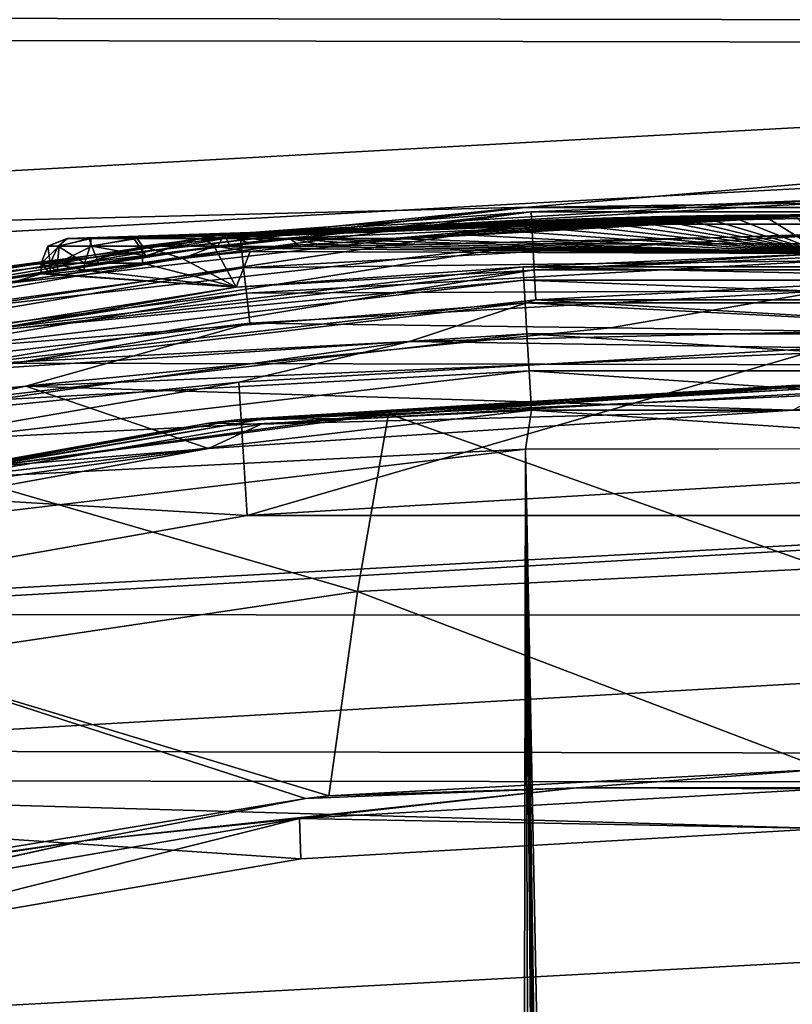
# Model space of a CAD drawing. Header units: metres. Extents: x -24 to 24, y -207 to 24.
# Tile 51 of 59: x -3.24 to -0.13, y 17.76 to 21.72. Entities that reach past the tile are written whole.
import ezdxf

# ---------------------------------------------------------------- set-up
doc = ezdxf.new("R2010")
doc.units = ezdxf.units.M
doc.layers.add('solid_12421093', color=7, linetype='CONTINUOUS')

msp = doc.modelspace()

# ---------------------------------------------------------------- linework, layer by layer
at = {"layer": 'solid_12421093'}
for points in [[(7.937033, 22.649223, -4), (-10.363387, 21.646151, -4), (-7.875484, 22.670778, -4)], [(10.431182, 21.613234, -4), (-10.363387, 21.646151, -4), (7.937033, 22.649223, -4)], [(7.600173, 21.707747), (5.136413, 22.41819), (-7.535153, 21.730333)], [(7.600173, 21.707747), (-7.535153, 21.730333), (-9.924635, 20.747179)], [(7.600173, 21.707747), (-9.924635, 20.747179), (-1.191593, 20.965652)], [(7.600173, 21.707747), (-1.191593, 20.965652), (1.255261, 20.962036)], [(10.431182, 21.613234, -4), (-12.713661, 20.355228, -4), (-10.363387, 21.646151, -4)], [(12.784204, 20.311071, -4), (-12.713661, 20.355228, -4), (10.431182, 21.613234, -4)], [(-1.179417, 20.946463, 300.374603), (-2.41276, 20.856504, 300.504364), (0, 20.995598, 300.504364)], [(0, 20.934549, 307.5), (0, 20.995598, 300.504364), (-2.41276, 20.856504, 300.504364)], [(0, 20.983099, 297.128906), (-2.349362, 20.85116, 297.128906), (0, 20.933208, 297.249664)], [(-1.221041, 20.964472, 297), (-2.349362, 20.85116, 297.128906), (0, 20.983099, 297.128906)], [(1.221041, 20.964472, 297), (-1.221041, 20.964472, 297), (0, 20.983099, 297.128906)], [(1.179411, 20.946463, 300.374603), (-1.179417, 20.946463, 300.374603), (0, 20.995598, 300.504364)], [(-9.924635, 20.747179), (-3.609727, 20.686691), (-1.191593, 20.965652)], [(-1.221041, 20.964472, 297), (-3.646612, 20.680964, 297), (-2.349362, 20.85116, 297.128906)], [(-3.609727, 20.686691), (-3.646612, 20.680964, 297), (-1.221041, 20.964472, 297)], [(-1.191593, 20.965652), (-3.609727, 20.686691), (-1.221041, 20.964472, 297)], [(-1.179417, 20.946463, 300.374603), (-3.523335, 20.681669, 300.374603), (-2.41276, 20.856504, 300.504364)], [(-3.515044, 20.633001, 300.252869), (-3.523335, 20.681669, 300.374603), (-1.179417, 20.946463, 300.374603)], [(-1.176641, 20.897173, 300.252869), (-3.515044, 20.633001, 300.252869), (-1.179417, 20.946463, 300.374603)], [(-3.045851, 20.840424, 307.249268), (0, 20.934549, 307.5), (-0.137047, 20.934362, 307.469818)], [(-3.045851, 20.840424, 307.249268), (-3.043118, 20.840424, 307.781982), (0, 20.934549, 307.5)], [(-2.956037, 20.840424, 306.724152), (-3.045851, 20.840424, 307.249268), (-0.137047, 20.934362, 307.469818)], [(-3.043118, 20.840424, 307.781982), (-2.947921, 20.840424, 308.306122), (0, 20.934549, 307.5)], [(-2.956037, 20.840424, 306.724152), (-0.137047, 20.934362, 307.469818), (-0.274505, 20.933672, 307.394196)], [(-2.776406, 20.840424, 306.222656), (-2.956037, 20.840424, 306.724152), (-0.274505, 20.933672, 307.394196)], [(-2.947921, 20.840424, 308.306122), (-2.763287, 20.840424, 308.805481), (0, 20.934549, 307.5)], [(-2.776406, 20.840424, 306.222656), (-0.274505, 20.933672, 307.394196), (-0.404064, 20.932459, 307.292542)], [(-2.776406, 20.840424, 306.222656), (-0.404064, 20.932459, 307.292542), (-0.514063, 20.930929, 307.191437)], [(-2.776406, 20.840424, 306.222656), (-0.514063, 20.930929, 307.191437), (-0.58018, 20.929758, 307.127686)], [(-2.776406, 20.840424, 306.222656), (-0.58018, 20.929758, 307.127686), (-0.651611, 20.928286, 307.05545)], [(-2.763287, 20.840424, 308.805481), (-2.494428, 20.840424, 309.265747), (0, 20.934549, 307.5)], [(-2.494428, 20.840424, 309.265747), (-2.148573, 20.840424, 309.673401), (0, 20.934549, 307.5)], [(-0.137047, 20.934362, 307.469818), (0, 20.934549, 307.5), (-2.41276, 20.856504, 300.504364)], [(-0.274505, 20.933672, 307.394196), (-0.137047, 20.934362, 307.469818), (-2.41276, 20.856504, 300.504364)], [(-0.404064, 20.932459, 307.292542), (-0.274505, 20.933672, 307.394196), (-2.41276, 20.856504, 300.504364)], [(-0.514063, 20.930929, 307.191437), (-0.404064, 20.932459, 307.292542), (-2.41276, 20.856504, 300.504364)], [(-0.58018, 20.929758, 307.127686), (-0.514063, 20.930929, 307.191437), (-2.41276, 20.856504, 300.504364)], [(-0.651611, 20.928286, 307.05545), (-0.58018, 20.929758, 307.127686), (-2.41276, 20.856504, 300.504364)], [(-2.349362, 20.85116, 297.128906), (-2.343776, 20.801586, 297.249664), (0, 20.933208, 297.249664)], [(0, 20.933208, 297.249664), (-2.343776, 20.801586, 297.249664), (0, 20.853739, 297.353363)], [(-2.148573, 20.840424, 309.673401), (-1.735942, 20.840424, 310.015259), (0, 20.934549, 307.5)], [(-1.523892, 20.859127, 309.772278), (0, 20.934549, 307.5), (-1.735942, 20.840424, 310.015259)], [(-1.334229, 20.874002, 309.556671), (0, 20.934549, 307.5), (-1.523892, 20.859127, 309.772278)], [(-1.165703, 20.88575, 309.367004), (0, 20.934549, 307.5), (-1.334229, 20.874002, 309.556671)], [(-1.191593, 20.965652), (-1.221041, 20.964472, 297), (1.221041, 20.964472, 297)], [(1.255261, 20.962036), (-1.191593, 20.965652), (1.221041, 20.964472, 297)], [(-1.176641, 20.897173, 300.252869), (-1.179417, 20.946463, 300.374603), (1.179411, 20.946463, 300.374603)], [(1.176636, 20.897173, 300.252869), (-1.176641, 20.897173, 300.252869), (1.179411, 20.946463, 300.374603)], [(-1.01558, 20.895044, 309.200195), (0, 20.934549, 307.5), (-1.165703, 20.88575, 309.367004)], [(-0.88145, 20.902412, 309.05368), (0, 20.934549, 307.5), (-1.01558, 20.895044, 309.200195)], [(-0.761864, 20.90823, 308.925842), (0, 20.934549, 307.5), (-0.88145, 20.902412, 309.05368)], [(-0.655313, 20.912807, 308.815155), (0, 20.934549, 307.5), (-0.761864, 20.90823, 308.925842)], [(-0.562634, 20.916319, 308.721924), (0, 20.934549, 307.5), (-0.655313, 20.912807, 308.815155)], [(-0.468461, 20.919418, 308.632721), (0, 20.934549, 307.5), (-0.562634, 20.916319, 308.721924)], [(-0.360726, 20.922379, 308.538239), (0, 20.934549, 307.5), (-0.468461, 20.919418, 308.632721)], [(-0.234497, 20.924969, 308.447266), (0, 20.934549, 307.5), (-0.360726, 20.922379, 308.538239)], [(-0.111269, 20.926519, 308.3862), (0, 20.934549, 307.5), (-0.234497, 20.924969, 308.447266)], [(-3.501714, 20.554752, 300.148193), (-3.515044, 20.633001, 300.252869), (-1.176641, 20.897173, 300.252869)], [(-1.172179, 20.817921, 300.148193), (-3.501714, 20.554752, 300.148193), (-1.176641, 20.897173, 300.252869)], [(-2.512415, 20.840424, 305.759918), (-2.776406, 20.840424, 306.222656), (-0.651611, 20.928286, 307.05545)], [(-2.512415, 20.840424, 305.759918), (-0.651611, 20.928286, 307.05545), (-0.742571, 20.926077, 306.961426)], [(-2.512415, 20.840424, 305.759918), (-0.742571, 20.926077, 306.961426), (-0.850178, 20.922979, 306.847229)], [(-2.512415, 20.840424, 305.759918), (-0.850178, 20.922979, 306.847229), (-0.974198, 20.918749, 306.712585)], [(-2.512415, 20.840424, 305.759918), (-0.974198, 20.918749, 306.712585), (-1.115646, 20.913046, 306.556335)], [(-2.512415, 20.840424, 305.759918), (-1.115646, 20.913046, 306.556335), (-1.277419, 20.905373, 306.375183)], [(-2.512415, 20.840424, 305.759918), (-1.277419, 20.905373, 306.375183), (-1.46678, 20.894815, 306.160767)], [(-2.512415, 20.840424, 305.759918), (-1.46678, 20.894815, 306.160767), (-1.681387, 20.880789, 305.915741)], [(-0.742571, 20.926077, 306.961426), (-0.651611, 20.928286, 307.05545), (-2.41276, 20.856504, 300.504364)], [(-0.850178, 20.922979, 306.847229), (-0.742571, 20.926077, 306.961426), (-2.41276, 20.856504, 300.504364)], [(-0.974198, 20.918749, 306.712585), (-0.850178, 20.922979, 306.847229), (-2.41276, 20.856504, 300.504364)], [(-1.115646, 20.913046, 306.556335), (-0.974198, 20.918749, 306.712585), (-2.41276, 20.856504, 300.504364)], [(-1.277419, 20.905373, 306.375183), (-1.115646, 20.913046, 306.556335), (-2.41276, 20.856504, 300.504364)], [(-1.46678, 20.894815, 306.160767), (-1.277419, 20.905373, 306.375183), (-2.41276, 20.856504, 300.504364)], [(-1.681387, 20.880789, 305.915741), (-1.46678, 20.894815, 306.160767), (-2.41276, 20.856504, 300.504364)], [(-1.172179, 20.817921, 300.148193), (-1.176641, 20.897173, 300.252869), (1.176636, 20.897173, 300.252869)], [(1.172174, 20.817921, 300.148193), (-1.172179, 20.817921, 300.148193), (1.176636, 20.897173, 300.252869)], [(-1.01558, 20.895044, 309.200195), (-1.165703, 20.88575, 309.367004), (0, 20.779589, 325.256531)], [(-0.88145, 20.902412, 309.05368), (-1.01558, 20.895044, 309.200195), (0, 20.779589, 325.256531)], [(-0.761864, 20.90823, 308.925842), (-0.88145, 20.902412, 309.05368), (0, 20.779589, 325.256531)], [(-0.655313, 20.912807, 308.815155), (-0.761864, 20.90823, 308.925842), (0, 20.779589, 325.256531)], [(-0.562634, 20.916319, 308.721924), (-0.655313, 20.912807, 308.815155), (0, 20.779589, 325.256531)], [(-0.468461, 20.919418, 308.632721), (-0.562634, 20.916319, 308.721924), (0, 20.779589, 325.256531)], [(-0.360726, 20.922379, 308.538239), (-0.468461, 20.919418, 308.632721), (0, 20.779589, 325.256531)], [(-0.234497, 20.924969, 308.447266), (-0.360726, 20.922379, 308.538239), (0, 20.779589, 325.256531)], [(-0.111269, 20.926519, 308.3862), (-0.234497, 20.924969, 308.447266), (0, 20.779589, 325.256531)], [(-3.523335, 20.681669, 300.374603), (-4.793551, 20.441063, 300.504364), (-2.41276, 20.856504, 300.504364)], [(-2.43884, 20.809141, 305.549591), (-2.41276, 20.856504, 300.504364), (-4.793551, 20.441063, 300.504364)], [(-2.349362, 20.85116, 297.128906), (-4.669178, 20.457008, 297.128906), (-2.343776, 20.801586, 297.249664)], [(-3.646612, 20.680964, 297), (-4.669178, 20.457008, 297.128906), (-2.349362, 20.85116, 297.128906)], [(-2.512415, 20.840424, 305.759918), (-1.681387, 20.880789, 305.915741), (-1.917469, 20.862812, 305.644379)], [(-2.512415, 20.840424, 305.759918), (-1.917469, 20.862812, 305.644379), (-2.172086, 20.840424, 305.350098)], [(-2.43884, 20.809141, 305.549591), (-2.391663, 20.815041, 305.501129), (-2.41276, 20.856504, 300.504364)], [(-1.917469, 20.862812, 305.644379), (-1.681387, 20.880789, 305.915741), (-2.41276, 20.856504, 300.504364)], [(-2.172086, 20.840424, 305.350098), (-1.917469, 20.862812, 305.644379), (-2.41276, 20.856504, 300.504364)], [(-2.249097, 20.831997, 305.379364), (-2.172086, 20.840424, 305.350098), (-2.41276, 20.856504, 300.504364)], [(-2.318833, 20.823864, 305.43454), (-2.249097, 20.831997, 305.379364), (-2.41276, 20.856504, 300.504364)], [(-2.391663, 20.815041, 305.501129), (-2.318833, 20.823864, 305.43454), (-2.41276, 20.856504, 300.504364)], [(-2.343776, 20.801586, 297.249664), (-2.334878, 20.722614, 297.353363), (0, 20.853739, 297.353363)], [(0, 20.853739, 297.353363), (-2.334878, 20.722614, 297.353363), (0, 20.750113, 297.432953)], [(-1.523892, 20.859127, 309.772278), (-1.735942, 20.840424, 310.015259), (0, 20.779589, 325.256531)], [(-1.334229, 20.874002, 309.556671), (-1.523892, 20.859127, 309.772278), (0, 20.779589, 325.256531)], [(-1.165703, 20.88575, 309.367004), (-1.334229, 20.874002, 309.556671), (0, 20.779589, 325.256531)], [(-3.484264, 20.452322, 300.06778), (-3.501714, 20.554752, 300.148193), (-1.172179, 20.817921, 300.148193)], [(-1.166338, 20.71418, 300.06778), (-3.484264, 20.452322, 300.06778), (-1.172179, 20.817921, 300.148193)], [(-3.122834, 20.809114, 307.488983), (-3.043118, 20.840424, 307.781982), (-3.045851, 20.840424, 307.249268)], [(-3.080848, 20.809114, 308.010498), (-3.043118, 20.840424, 307.781982), (-3.122834, 20.809114, 307.488983)], [(-3.122834, 20.809114, 307.488983), (-3.045851, 20.840424, 307.249268), (-3.077173, 20.809114, 306.967804)], [(-3.080848, 20.809114, 308.010498), (-2.947921, 20.840424, 308.306122), (-3.043118, 20.840424, 307.781982)], [(-2.952391, 20.809114, 308.517639), (-2.947921, 20.840424, 308.306122), (-3.080848, 20.809114, 308.010498)], [(-3.077173, 20.809114, 306.967804), (-3.045851, 20.840424, 307.249268), (-2.956037, 20.840424, 306.724152)], [(-3.077173, 20.809114, 306.967804), (-2.956037, 20.840424, 306.724152), (-2.945145, 20.809114, 306.461578)], [(-2.945145, 20.809114, 306.461578), (-2.956037, 20.840424, 306.724152), (-2.776406, 20.840424, 306.222656)], [(-2.952391, 20.809114, 308.517639), (-2.763287, 20.840424, 308.805481), (-2.947921, 20.840424, 308.306122)], [(-2.741069, 20.809114, 308.996246), (-2.763287, 20.840424, 308.805481), (-2.952391, 20.809114, 308.517639)], [(-2.945145, 20.809114, 306.461578), (-2.776406, 20.840424, 306.222656), (-2.72878, 20.769716, 305.934875)], [(-2.72878, 20.769716, 305.934875), (-2.776406, 20.840424, 306.222656), (-2.512415, 20.840424, 305.759918)], [(-2.741069, 20.809114, 308.996246), (-2.494428, 20.840424, 309.265747), (-2.763287, 20.840424, 308.805481)], [(-2.452815, 20.809114, 309.432861), (-2.494428, 20.840424, 309.265747), (-2.741069, 20.809114, 308.996246)], [(-2.72878, 20.769716, 305.934875), (-2.512415, 20.840424, 305.759918), (-2.43884, 20.809141, 305.549591)], [(-2.512415, 20.840424, 305.759918), (-2.172086, 20.840424, 305.350098), (-2.43884, 20.809141, 305.549591)], [(-2.452815, 20.809114, 309.432861), (-2.148573, 20.840424, 309.673401), (-2.494428, 20.840424, 309.265747)], [(-2.452815, 20.809114, 309.432861), (-2.106184, 20.808094, 309.807007), (-2.148573, 20.840424, 309.673401)], [(-2.43884, 20.809141, 305.549591), (-2.172086, 20.840424, 305.350098), (-2.391663, 20.815041, 305.501129)], [(-2.391663, 20.815041, 305.501129), (-2.172086, 20.840424, 305.350098), (-2.318833, 20.823864, 305.43454)], [(-2.318833, 20.823864, 305.43454), (-2.172086, 20.840424, 305.350098), (-2.249097, 20.831997, 305.379364)], [(-2.148573, 20.840424, 309.673401), (-2.106184, 20.808094, 309.807007), (-2.028317, 20.81531, 309.866272)], [(-2.148573, 20.840424, 309.673401), (-2.028317, 20.81531, 309.866272), (-1.940942, 20.82312, 309.925293)], [(-2.148573, 20.840424, 309.673401), (-1.940942, 20.82312, 309.925293), (-1.838351, 20.8319, 309.985565)], [(-2.148573, 20.840424, 309.673401), (-1.838351, 20.8319, 309.985565), (-1.735942, 20.840424, 310.015259)], [(-2.028317, 20.81531, 309.866272), (-2.106184, 20.808094, 309.807007), (0, 20.779589, 325.256531)], [(-1.940942, 20.82312, 309.925293), (-2.028317, 20.81531, 309.866272), (0, 20.779589, 325.256531)], [(-1.838351, 20.8319, 309.985565), (-1.940942, 20.82312, 309.925293), (0, 20.779589, 325.256531)], [(-1.735942, 20.840424, 310.015259), (-1.838351, 20.8319, 309.985565), (0, 20.779589, 325.256531)], [(-1.166338, 20.71418, 300.06778), (-1.172179, 20.817921, 300.148193), (1.172174, 20.817921, 300.148193)], [(1.166332, 20.71418, 300.06778), (-1.166338, 20.71418, 300.06778), (1.172174, 20.817921, 300.148193)], [(-2.500803, 20.80118, 305.618439), (-2.43884, 20.809141, 305.549591), (-4.793551, 20.441063, 300.504364)], [(-2.568219, 20.792238, 305.700897), (-2.500803, 20.80118, 305.618439), (-4.793551, 20.441063, 300.504364)], [(-2.644191, 20.781803, 305.804321), (-2.568219, 20.792238, 305.700897), (-4.793551, 20.441063, 300.504364)], [(-2.72878, 20.769716, 305.934875), (-2.644191, 20.781803, 305.804321), (-4.793551, 20.441063, 300.504364)], [(-4.669178, 20.457008, 297.128906), (-4.658077, 20.408369, 297.249664), (-2.343776, 20.801586, 297.249664)], [(-2.343776, 20.801586, 297.249664), (-4.658077, 20.408369, 297.249664), (-2.334878, 20.722614, 297.353363)], [(-3.148965, 20.740614, 307.41925), (-3.122834, 20.809114, 307.488983), (-3.077173, 20.809114, 306.967804)], [(-3.083502, 20.740614, 306.856171), (-3.148965, 20.740614, 307.41925), (-3.077173, 20.809114, 306.967804)], [(-3.148965, 20.740614, 307.41925), (-3.112446, 20.740614, 307.984955), (-3.122834, 20.809114, 307.488983)], [(-3.112446, 20.740614, 307.984955), (-3.080848, 20.809114, 308.010498), (-3.122834, 20.809114, 307.488983)], [(-3.112446, 20.740614, 307.984955), (-2.975128, 20.740614, 308.534943), (-3.080848, 20.809114, 308.010498)], [(-3.083502, 20.740614, 306.856171), (-2.945145, 20.809114, 306.461578), (-2.918177, 20.740614, 306.313934)], [(-3.083502, 20.740614, 306.856171), (-3.077173, 20.809114, 306.967804), (-2.945145, 20.809114, 306.461578)], [(-2.975128, 20.740614, 308.534943), (-2.952391, 20.809114, 308.517639), (-3.080848, 20.809114, 308.010498)], [(-2.975128, 20.740614, 308.534943), (-2.741459, 20.740614, 309.051422), (-2.741069, 20.809114, 308.996246)], [(-2.975128, 20.740614, 308.534943), (-2.741069, 20.809114, 308.996246), (-2.952391, 20.809114, 308.517639)], [(-2.945145, 20.809114, 306.461578), (-2.72878, 20.769716, 305.934875), (-2.918177, 20.740614, 306.313934)], [(-2.741069, 20.809114, 308.996246), (-2.741459, 20.740614, 309.051422), (-2.580553, 20.759027, 309.303833)], [(-2.452815, 20.809114, 309.432861), (-2.741069, 20.809114, 308.996246), (-2.580553, 20.759027, 309.303833)], [(-2.72878, 20.769716, 305.934875), (-2.43884, 20.809141, 305.549591), (-2.644191, 20.781803, 305.804321)], [(-2.644191, 20.781803, 305.804321), (-2.43884, 20.809141, 305.549591), (-2.568219, 20.792238, 305.700897)], [(-2.452815, 20.809114, 309.432861), (-2.580553, 20.759027, 309.303833), (-2.4354, 20.774935, 309.488373)], [(-2.4354, 20.774935, 309.488373), (-2.580553, 20.759027, 309.303833), (-2.36493, 20.644606, 325.253082)], [(-2.568219, 20.792238, 305.700897), (-2.43884, 20.809141, 305.549591), (-2.500803, 20.80118, 305.618439)], [(-2.452815, 20.809114, 309.432861), (-2.4354, 20.774935, 309.488373), (-2.308534, 20.788212, 309.625397)], [(-2.452815, 20.809114, 309.432861), (-2.308534, 20.788212, 309.625397), (-2.19938, 20.799139, 309.728516)], [(-2.452815, 20.809114, 309.432861), (-2.19938, 20.799139, 309.728516), (-2.106184, 20.808094, 309.807007)], [(-2.308534, 20.788212, 309.625397), (-2.4354, 20.774935, 309.488373), (-2.36493, 20.644606, 325.253082)], [(-2.308534, 20.788212, 309.625397), (-2.36493, 20.644606, 325.253082), (0, 20.779589, 325.256531)], [(-1.210823, 20.72658, 325.411133), (0, 20.779589, 325.256531), (-2.36493, 20.644606, 325.253082)], [(-2.19938, 20.799139, 309.728516), (-2.308534, 20.788212, 309.625397), (0, 20.779589, 325.256531)], [(-2.106184, 20.808094, 309.807007), (-2.19938, 20.799139, 309.728516), (0, 20.779589, 325.256531)], [(-1.210823, 20.72658, 325.411133), (1.210292, 20.726614, 325.411133), (0, 20.779589, 325.256531)], [(-2.821056, 20.755922, 306.100952), (-2.72878, 20.769716, 305.934875), (-4.793551, 20.441063, 300.504364)], [(-2.918177, 20.740614, 306.313934), (-2.821056, 20.755922, 306.100952), (-4.793551, 20.441063, 300.504364)], [(-3.083616, 20.711531, 306.85672), (-2.918177, 20.740614, 306.313934), (-4.793551, 20.441063, 300.504364)], [(-3.148965, 20.740614, 307.41925), (-3.083616, 20.711531, 306.85672), (-3.148972, 20.697269, 307.419525)], [(-3.148965, 20.740614, 307.41925), (-3.148972, 20.697269, 307.419525), (-3.112597, 20.697866, 307.983978)], [(-3.083502, 20.740614, 306.856171), (-3.083616, 20.711531, 306.85672), (-3.148965, 20.740614, 307.41925)], [(-3.148965, 20.740614, 307.41925), (-3.112597, 20.697866, 307.983978), (-3.112446, 20.740614, 307.984955)], [(-3.112446, 20.740614, 307.984955), (-3.112597, 20.697866, 307.983978), (-2.975469, 20.712301, 308.533966)], [(-3.112446, 20.740614, 307.984955), (-2.975469, 20.712301, 308.533966), (-2.975128, 20.740614, 308.534943)], [(-3.083502, 20.740614, 306.856171), (-2.918177, 20.740614, 306.313934), (-3.083616, 20.711531, 306.85672)], [(-2.741459, 20.740614, 309.051422), (-2.975469, 20.712301, 308.533966), (-2.36493, 20.644606, 325.253082)], [(-2.975128, 20.740614, 308.534943), (-2.975469, 20.712301, 308.533966), (-2.741459, 20.740614, 309.051422)], [(-2.72878, 20.769716, 305.934875), (-2.821056, 20.755922, 306.100952), (-2.918177, 20.740614, 306.313934)], [(-2.580553, 20.759027, 309.303833), (-2.741459, 20.740614, 309.051422), (-2.36493, 20.644606, 325.253082)], [(-2.334878, 20.722614, 297.353363), (-2.323276, 20.61964, 297.432953), (0, 20.750113, 297.432953)], [(0, 20.750113, 297.432953), (-2.323276, 20.61964, 297.432953), (0, 20.62941, 297.482971)], [(-3.148972, 20.697269, 307.419525), (-3.083616, 20.711531, 306.85672), (-4.793551, 20.441063, 300.504364)], [(-3.148972, 20.697269, 307.419525), (-4.793551, 20.441063, 300.504364), (-4.706563, 20.23967, 325.243683)], [(-3.148972, 20.697269, 307.419525), (-4.706563, 20.23967, 325.243683), (-2.36493, 20.644606, 325.253082)], [(-4.658077, 20.408369, 297.249664), (-4.640393, 20.330893, 297.353363), (-2.334878, 20.722614, 297.353363)], [(-2.334878, 20.722614, 297.353363), (-4.640393, 20.330893, 297.353363), (-2.323276, 20.61964, 297.432953)], [(-3.615484, 20.444866, 325.4039), (-1.210823, 20.72658, 325.411133), (-2.36493, 20.644606, 325.253082)], [(-1.207909, 20.67272, 325.569031), (-1.210823, 20.72658, 325.411133), (-3.615484, 20.444866, 325.4039)], [(-3.463899, 20.332785, 300.017212), (-3.484264, 20.452322, 300.06778), (-1.166338, 20.71418, 300.06778)], [(-1.159521, 20.593111, 300.017212), (-3.463899, 20.332785, 300.017212), (-1.166338, 20.71418, 300.06778)], [(-3.112597, 20.697866, 307.983978), (-3.148972, 20.697269, 307.419525), (-2.36493, 20.644606, 325.253082)], [(-2.975469, 20.712301, 308.533966), (-3.112597, 20.697866, 307.983978), (-2.36493, 20.644606, 325.253082)], [(1.207379, 20.672752, 325.569031), (1.210292, 20.726614, 325.411133), (-1.210823, 20.72658, 325.411133)], [(-1.207909, 20.67272, 325.569031), (1.207379, 20.672752, 325.569031), (-1.210823, 20.72658, 325.411133)], [(-1.159521, 20.593111, 300.017212), (-1.166338, 20.71418, 300.06778), (1.166332, 20.71418, 300.06778)], [(1.159516, 20.593111, 300.017212), (-1.159521, 20.593111, 300.017212), (1.166332, 20.71418, 300.06778)], [(-3.606783, 20.391737, 325.561829), (-1.207909, 20.67272, 325.569031), (-3.615484, 20.444866, 325.4039)], [(-1.202775, 20.581129, 325.716461), (-1.207909, 20.67272, 325.569031), (-3.606783, 20.391737, 325.561829)], [(1.202247, 20.581163, 325.716461), (1.207379, 20.672752, 325.569031), (-1.207909, 20.67272, 325.569031)], [(-1.202775, 20.581129, 325.716461), (1.202247, 20.581163, 325.716461), (-1.207909, 20.67272, 325.569031)], [(-3.615484, 20.444866, 325.4039), (-2.36493, 20.644606, 325.253082), (-4.706563, 20.23967, 325.243683)], [(-4.640393, 20.330893, 297.353363), (-4.617334, 20.229864, 297.432953), (-2.323276, 20.61964, 297.432953)], [(-2.323276, 20.61964, 297.432953), (-4.617334, 20.229864, 297.432953), (-2.309761, 20.499697, 297.482971)], [(-2.323276, 20.61964, 297.432953), (-2.309761, 20.499697, 297.482971), (0, 20.62941, 297.482971)], [(0, 20.62941, 297.482971), (-2.309761, 20.499697, 297.482971), (-0.859689, 20.481188, 297.5)], [(0, 20.62941, 297.482971), (-0.859689, 20.481188, 297.5), (1.487823, 20.445301, 297.5)], [(-3.591454, 20.301392, 325.70929), (-1.202775, 20.581129, 325.716461), (-3.606783, 20.391737, 325.561829)], [(-1.195663, 20.456284, 325.840302), (-1.202775, 20.581129, 325.716461), (-3.591454, 20.301392, 325.70929)], [(-1.159521, 20.593111, 300.017212), (-1.668491, 20.426407, 300), (-3.463899, 20.332785, 300.017212)], [(-1.159521, 20.593111, 300.017212), (0.732036, 20.482533, 300), (-1.668491, 20.426407, 300)], [(1.195135, 20.456316, 325.840302), (1.202247, 20.581163, 325.716461), (-1.202775, 20.581129, 325.716461)], [(-1.195663, 20.456284, 325.840302), (1.195135, 20.456316, 325.840302), (-1.202775, 20.581129, 325.716461)], [(1.159516, 20.593111, 300.017212), (0.732036, 20.482533, 300), (-1.159521, 20.593111, 300.017212)], [(-4.617334, 20.229864, 297.432953), (-4.590476, 20.112186, 297.482971), (-2.309761, 20.499697, 297.482971)], [(-2.309761, 20.499697, 297.482971), (-4.590476, 20.112186, 297.482971), (-3.211217, 20.246407, 297.5)], [(-2.309761, 20.499697, 297.482971), (-3.211217, 20.246407, 297.5), (-0.859689, 20.481188, 297.5)], [(-3.570213, 20.178244, 325.833221), (-1.195663, 20.456284, 325.840302), (-3.591454, 20.301392, 325.70929)], [(-1.187145, 20.308254, 325.930573), (-1.195663, 20.456284, 325.840302), (-3.570213, 20.178244, 325.833221)], [(1.487823, 20.445301, 297.5), (-0.859689, 20.481188, 297.5), (-3.211217, 20.246407, 297.5)], [(-1.668491, 20.426407, 300), (0.732036, 20.482533, 300), (0, 20.4, 300)], [(1.186617, 20.308287, 325.930573), (1.195135, 20.456316, 325.840302), (-1.195663, 20.456284, 325.840302)], [(-1.187145, 20.308254, 325.930573), (1.186617, 20.308287, 325.930573), (-1.195663, 20.456284, 325.840302)], [(-4.038272, 20.093748, 300), (-1.668491, 20.426407, 300), (-2.354683, 20.26228, 300)], [(-3.463899, 20.332785, 300.017212), (-1.668491, 20.426407, 300), (-4.038272, 20.093748, 300)], [(-0.126001, 20.149887, 297.5), (1.487823, 20.445301, 297.5), (-3.211217, 20.246407, 297.5)], [(-1.668491, 20.426407, 300), (0, 20.4, 300), (-2.354683, 20.26228, 300)], [(-2.320589, 19.726986, 302), (-2.354683, 20.26228, 300), (0, 20.4, 300)], [(-2.320589, 19.726986, 302), (0, 20.4, 300), (0, 19.864103, 302)], [(12.784204, 20.311071, -4), (-14.916563, 18.800089, -4), (-12.713661, 20.355228, -4)], [(14.985216, 18.745083, -4), (-14.916563, 18.800089, -4), (12.784204, 20.311071, -4)], [(-3.544777, 20.03223, 325.923615), (-1.187145, 20.308254, 325.930573), (-3.570213, 20.178244, 325.833221)], [(-1.177985, 20.150148, 325.982971), (-1.187145, 20.308254, 325.930573), (-3.544777, 20.03223, 325.923615)], [(1.177457, 20.150181, 325.982971), (1.186617, 20.308287, 325.930573), (-1.187145, 20.308254, 325.930573)], [(-1.177985, 20.150148, 325.982971), (1.177457, 20.150181, 325.982971), (-1.187145, 20.308254, 325.930573)], [(-2.320589, 19.726986, 302), (-4.649671, 19.863045, 300), (-2.354683, 20.26228, 300)], [(-4.038272, 20.093748, 300), (-2.354683, 20.26228, 300), (-4.649671, 19.863045, 300)], [(-2.475877, 19.996201, 297.5), (-3.211217, 20.246407, 297.5), (-5.509009, 19.744778, 297.5)], [(-4.590476, 20.112186, 297.482971), (-5.509009, 19.744778, 297.5), (-3.211217, 20.246407, 297.5)], [(-2.475877, 19.996201, 297.5), (-0.126001, 20.149887, 297.5), (-3.211217, 20.246407, 297.5)], [(-2.476838, 20.097954, 297.600006), (-0.13174, 20.249571, 297.600006), (-2.264001, 20.093567, 297.529297)], [(-2.350882, 20.113077, 297.73999), (-0.13174, 20.249571, 297.600006), (-2.476838, 20.097954, 297.600006)], [(-2.350882, 20.113077, 297.73999), (0, 20.240267, 297.838165), (0, 20.25, 297.73999)], [(-2.350882, 20.113077, 297.73999), (0, 20.25, 297.73999), (-0.13174, 20.249571, 297.600006)], [(-2.266191, 20.113001, 297.838165), (0, 20.240267, 297.838165), (-2.350882, 20.113077, 297.73999)], [(-2.266191, 20.113001, 297.838165), (0, 20.211449, 297.932526), (0, 20.240267, 297.838165)], [(-2.264001, 20.093567, 297.529297), (0, 20.25, 297.600006), (0, 20.220711, 297.529297)], [(-0.06587, 20.249893, 297.600006), (0, 20.25, 297.600006), (-2.264001, 20.093567, 297.529297)], [(-0.13174, 20.249571, 297.600006), (-0.06587, 20.249893, 297.600006), (-2.264001, 20.093567, 297.529297)], [(-2.264001, 20.093567, 297.529297), (0, 20.220711, 297.529297), (-0.126001, 20.149887, 297.5)], [(-0.13174, 20.249571, 297.600006), (0, 20.25, 297.73999), (-0.06587, 20.249893, 297.600006)], [(-2.266191, 20.113001, 297.838165), (-1.752964, 20.135504, 297.932007), (0, 20.211449, 297.932526)], [(0, 19.515396, 299.437775), (0, 20.211449, 297.932526), (-1.752964, 20.135504, 297.932007)], [(-3.517422, 19.876276, 325.976105), (-1.177985, 20.150148, 325.982971), (-3.544777, 20.03223, 325.923615)], [(-1.201352, 19.992962, 325.999084), (-1.177985, 20.150148, 325.982971), (-3.517422, 19.876276, 325.976105)], [(-2.264001, 20.093567, 297.529297), (-0.126001, 20.149887, 297.5), (-2.475877, 19.996201, 297.5)], [(-1.201352, 19.992962, 325.999084), (1.129905, 19.997108, 325.999207), (-1.177985, 20.150148, 325.982971)], [(1.129905, 19.997108, 325.999207), (1.177457, 20.150181, 325.982971), (-1.177985, 20.150148, 325.982971)], [(-4.669971, 19.704159, 297.73999), (-2.350882, 20.113077, 297.73999), (-2.476838, 20.097954, 297.600006)], [(-4.503883, 19.732801, 297.838165), (-2.350882, 20.113077, 297.73999), (-4.669971, 19.704159, 297.73999)], [(-4.503883, 19.732801, 297.838165), (-2.266191, 20.113001, 297.838165), (-2.350882, 20.113077, 297.73999)], [(-4.503883, 19.732801, 297.838165), (-3.531008, 19.900507, 297.93277), (-2.266191, 20.113001, 297.838165)], [(-1.752964, 20.135504, 297.932007), (-1.952337, 20.11718, 297.931915), (-3.531008, 19.900507, 297.93277)], [(-1.87679, 19.420763, 299.445923), (-1.752964, 20.135504, 297.932007), (-3.531008, 19.900507, 297.93277)], [(-2.266191, 20.113001, 297.838165), (-3.531008, 19.900507, 297.93277), (-1.952337, 20.11718, 297.931915)], [(-2.266191, 20.113001, 297.838165), (-1.952337, 20.11718, 297.931915), (-1.752964, 20.135504, 297.932007)], [(0, 19.515396, 299.437775), (-1.752964, 20.135504, 297.932007), (-1.87679, 19.420763, 299.445923)], [(-4.78858, 19.675671, 297.600006), (-2.476838, 20.097954, 297.600006), (-4.499531, 19.713736, 297.529297)], [(-4.669971, 19.704159, 297.73999), (-2.476838, 20.097954, 297.600006), (-4.78858, 19.675671, 297.600006)], [(-2.476838, 20.097954, 297.600006), (-2.264001, 20.093567, 297.529297), (-4.499531, 19.713736, 297.529297)], [(-4.499531, 19.713736, 297.529297), (-2.264001, 20.093567, 297.529297), (-2.475877, 19.996201, 297.5)], [(-4.763511, 19.578823, 297.5), (-2.475877, 19.996201, 297.5), (-5.509009, 19.744778, 297.5)], [(-4.499531, 19.713736, 297.529297), (-2.475877, 19.996201, 297.5), (-4.763511, 19.578823, 297.5)], [(-3.529277, 19.716406, 325.992218), (-1.419161, -88.931885, 325.998749), (-1.201352, 19.992962, 325.999084)], [(-3.529277, 19.716406, 325.992218), (-1.201352, 19.992962, 325.999084), (-3.517422, 19.876276, 325.976105)], [(-1.201352, 19.992962, 325.999084), (-1.419161, -88.931885, 325.998749), (-0.854518, -89.142441, 325.999542)], [(-1.201352, 19.992962, 325.999084), (0.925709, -89.121887, 325.999451), (1.129905, 19.997108, 325.999207)], [(-1.201352, 19.992962, 325.999084), (-0.854518, -89.142441, 325.999542), (-0.266746, -89.244637, 325.999969)], [(-1.201352, 19.992962, 325.999084), (-0.266746, -89.244637, 325.999969), (0.037425, -89.241074, 325.999939)], [(-1.201352, 19.992962, 325.999084), (0.037425, -89.241074, 325.999939), (0.341597, -89.237511, 325.999939)], [(-1.201352, 19.992962, 325.999084), (0.341597, -89.237511, 325.999939), (0.925709, -89.121887, 325.999451)], [(-1.87679, 19.420763, 299.445923), (-3.531008, 19.900507, 297.93277), (-3.780174, 19.138662, 299.451477)], [(-2.320589, 19.726986, 302), (-4.581778, 19.32844, 302), (-4.649671, 19.863045, 300)], [(2.329991, 19.726242, 302), (-2.320589, 19.726986, 302), (0, 19.864103, 302)], [(2.329991, 19.726242, 302), (-4.581778, 19.32844, 302), (-2.320589, 19.726986, 302)], [(2.329991, 19.726242, 302), (4.602059, 19.32358, 302), (-4.581778, 19.32844, 302)], [(-2.588589, -87.978783, 325.995819), (-3.529277, 19.716406, 325.992218), (-3.259607, -22.351816, 325.993347)], [(-3.529277, 19.716406, 325.992218), (-2.588589, -87.978783, 325.995819), (-2.394495, -88.209007, 325.996429)], [(-3.529277, 19.716406, 325.992218), (-2.394495, -88.209007, 325.996429), (-2.17477, -88.423325, 325.99704)], [(-3.529277, 19.716406, 325.992218), (-2.17477, -88.423325, 325.99704), (-1.93462, -88.618576, 325.99765)], [(-3.529277, 19.716406, 325.992218), (-1.93462, -88.618576, 325.99765), (-1.681532, -88.789215, 325.99823)], [(-3.529277, 19.716406, 325.992218), (-1.681532, -88.789215, 325.99823), (-1.419161, -88.931885, 325.998749)], [(0, 18.707434, 300.886047), (0, 19.515396, 299.437775), (-1.87679, 19.420763, 299.445923)], [(-1.992481, 18.600508, 300.886871), (-1.87679, 19.420763, 299.445923), (-3.780174, 19.138662, 299.451477)], [(0, 18.707434, 300.886047), (-1.87679, 19.420763, 299.445923), (-1.992481, 18.600508, 300.886871)], [(4.602059, 19.32358, 302), (-6.798128, 18.66316, 302), (-4.581778, 19.32844, 302)], [(4.602059, 19.32358, 302), (6.831794, 18.650578, 302), (-6.798128, 18.66316, 302)], [(-2.086779, 18.590202, 300.88681), (-3.780174, 19.138662, 299.451477), (-4.00783, 18.272757, 300.886566)], [(-2.086779, 18.590202, 300.88681), (-1.992481, 18.600508, 300.886871), (-3.780174, 19.138662, 299.451477)], [(14.985216, 18.745083, -4), (-16.918854, 17.022108, -4), (-14.916563, 18.800089, -4)], [(16.980749, 16.960712, -4), (-16.918854, 17.022108, -4), (14.985216, 18.745083, -4)], [(-0.996251, 18.631947, 300.986267), (0, 18.707434, 300.886047), (-1.992481, 18.600508, 300.886871)], [(-0.996251, 18.631947, 300.986267), (0.996251, 18.631947, 300.986267), (0, 18.707434, 300.886047)], [(0, 18.469294, 302), (-6.798128, 18.66316, 302), (6.831794, 18.650578, 302)], [(-2.105042, 18.347805, 302), (-4.156888, 17.995394, 302), (-6.798128, 18.66316, 302)], [(0, 18.469294, 302), (-2.105042, 18.347805, 302), (-6.798128, 18.66316, 302)], [(-2.977392, 18.419477, 300.986267), (-0.996251, 18.631947, 300.986267), (-2.086779, 18.590202, 300.88681)], [(-2.977392, 18.419477, 300.986267), (-2.110155, 18.509184, 301.093811), (-0.996251, 18.631947, 300.986267)], [(-0.996251, 18.631947, 300.986267), (-2.110155, 18.509184, 301.093811), (0, 18.629082, 301.093811)], [(0, 18.629082, 301.093811), (-2.110155, 18.509184, 301.093811), (0, 18.469294, 302)], [(-0.996251, 18.631947, 300.986267), (-1.992481, 18.600508, 300.886871), (-2.086779, 18.590202, 300.88681)], [(-0.996251, 18.631947, 300.986267), (0, 18.629082, 301.093811), (0.107947, 18.628769, 301.093811)], [(-0.996251, 18.631947, 300.986267), (0.107947, 18.628769, 301.093811), (0.996251, 18.631947, 300.986267)], [(-2.977392, 18.419477, 300.986267), (-2.086779, 18.590202, 300.88681), (-4.00783, 18.272757, 300.886566)], [(-2.110155, 18.509184, 301.093811), (-4.193148, 18.151037, 301.093811), (-4.156888, 17.995394, 302)], [(-2.977392, 18.419477, 300.986267), (-4.193148, 18.151037, 301.093811), (-2.110155, 18.509184, 301.093811)], [(-2.110155, 18.509184, 301.093811), (-4.156888, 17.995394, 302), (-2.105042, 18.347805, 302)], [(-2.110155, 18.509184, 301.093811), (-2.105042, 18.347805, 302), (0, 18.469294, 302)], [(-4.92458, 17.996958, 300.986267), (-2.977392, 18.419477, 300.986267), (-4.135807, 18.244129, 300.886688)], [(-4.92458, 17.996958, 300.986267), (-4.193148, 18.151037, 301.093811), (-2.977392, 18.419477, 300.986267)], [(-2.977392, 18.419477, 300.986267), (-4.00783, 18.272757, 300.886566), (-4.135807, 18.244129, 300.886688)]]:
    msp.add_3dface(points, dxfattribs=at)

doc.saveas('drawing.dxf')
